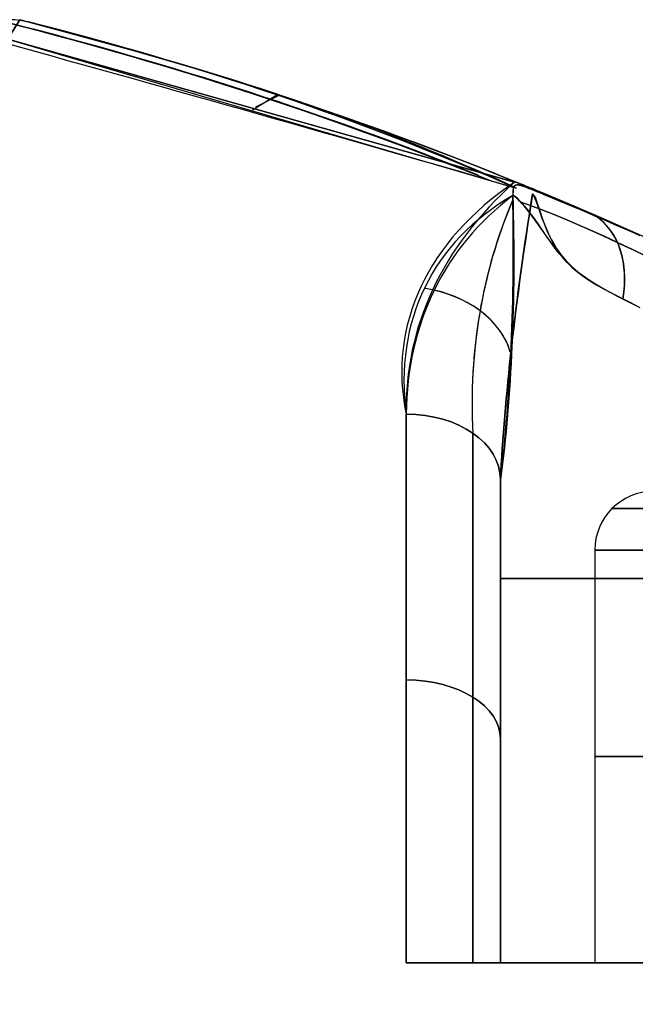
# Model space of a CAD drawing. Extents: x -32 to 144, y -30 to 75.
# Tile 30 of 47: x 71.8 to 75.07, y 37.78 to 43. Entities that reach past the tile are written whole.
import ezdxf

# ---------------------------------------------------------------- set-up
doc = ezdxf.new("R2010")
doc.units = 0
doc.layers.add('DEFAULT', color=7, linetype='CONTINUOUS')

msp = doc.modelspace()

# ---------------------------------------------------------------- linework, layer by layer
at = {"layer": 'DEFAULT'}
for p, q in [((71.7229, 42.8748, -10.1621), (71.8005, 42.9997, -9.8315)), ((71.8005, 42.9997, 9.8315), (71.7232, 42.8747, 10.1622)), ((72.4963, 42.8097, 10.008), (71.8005, 42.9997, 9.8315)), ((71.8005, 42.9997, -9.8315), (71.8005, 42.9997, 9.8315)), ((71.7376, 42.8966, 10.1359), (74.4331, 42.1073, 11.0224)), ((74.4251, 42.1378, 11.0655), (71.7376, 42.8966, 10.1359)), ((71.7376, 42.8966, -10.1359), (74.4251, 42.1378, -11.0655)), ((73.0351, 42.5217, -10.6086), (73.1649, 42.6014, -10.3521)), ((73.1776, 42.5995, 10.3268), (73.0513, 42.536, 10.5878)), ((74.4225, 42.1162, -10.7819), (74.4247, 42.1194, -10.7521)), ((74.4227, 42.143, 10.8112), (74.4226, 42.143, 10.7941)), ((74.4226, 42.143, 10.7941), (74.4228, 42.1429, 10.7769)), ((74.4231, 42.1428, 10.8282), (74.4227, 42.143, 10.8112)), ((74.4228, 42.1429, 10.7769), (74.4233, 42.1427, 10.7597)), ((74.4238, 42.1425, 10.8452), (74.4231, 42.1428, 10.8282)), ((74.4233, 42.1427, 10.7597), (74.4241, 42.1424, 10.7425)), ((74.4248, 42.1421, 10.8621), (74.4238, 42.1425, 10.8452)), ((74.4241, 42.1424, 10.7425), (74.4253, 42.1419, 10.7254)), ((74.4247, 42.1194, -10.7521), (74.4274, 42.1219, -10.7221)), ((74.4261, 42.1197, 10.7427), (74.4247, 42.1184, 10.7579)), ((74.4261, 42.1416, 10.8789), (74.4248, 42.1421, 10.8621)), ((74.4253, 42.1419, 10.7254), (74.4269, 42.1413, 10.7082)), ((74.4277, 42.1409, 10.8956), (74.4261, 42.1416, 10.8789)), ((74.4278, 42.1208, 10.7273), (74.4261, 42.1197, 10.7427)), ((74.4269, 42.1413, 10.7082), (74.4288, 42.1405, 10.6911)), ((74.4274, 42.1219, -10.7221), (74.4307, 42.1238, -10.6918)), ((74.4296, 42.1402, 10.9123), (74.4277, 42.1409, 10.8956)), ((74.4296, 42.1217, 10.7119), (74.4278, 42.1208, 10.7273)), ((74.4288, 42.1405, 10.6911), (74.4311, 42.1396, 10.6741)), ((74.4319, 42.1393, 10.9289), (74.4296, 42.1402, 10.9123)), ((74.4318, 42.1224, 10.6964), (74.4296, 42.1217, 10.7119)), ((74.4307, 42.1238, -10.6918), (74.4346, 42.125, -10.6613)), ((74.4311, 42.1396, 10.6741), (74.4338, 42.1385, 10.6571)), ((74.4341, 42.1228, 10.6808), (74.4318, 42.1224, 10.6964)), ((74.4345, 42.1382, 10.9456), (74.4319, 42.1393, 10.9289)), ((74.4326, 42.139, -10.7713), (74.4324, 42.139, -10.8057)), ((74.4324, 42.139, -10.8057), (74.4331, 42.1388, -10.8402)), ((74.4337, 42.1385, -10.7368), (74.4326, 42.139, -10.7713)), ((74.4331, 42.1388, -10.8402), (74.4346, 42.1382, -10.8746)), ((74.4358, 42.1377, -10.7022), (74.4337, 42.1385, -10.7368)), ((74.4338, 42.1385, 10.6571), (74.4369, 42.1372, 10.6402)), ((74.4368, 42.1231, 10.6652), (74.4341, 42.1228, 10.6808)), ((74.4374, 42.137, 10.9622), (74.4345, 42.1382, 10.9456)), ((74.4346, 42.1382, -10.8746), (74.4369, 42.1372, -10.909)), ((74.4346, 42.125, -10.6613), (74.4394, 42.1255, -10.6305)), ((74.4389, 42.1364, -10.6677), (74.4358, 42.1377, -10.7022)), ((74.4398, 42.123, 10.6495), (74.4368, 42.1231, 10.6652)), ((74.4369, 42.1372, 10.6402), (74.4405, 42.1358, 10.6234)), ((74.4369, 42.1372, -10.909), (74.44, 42.136, -10.9434)), ((74.4406, 42.1357, 10.9788), (74.4374, 42.137, 10.9622)), ((74.4431, 42.1347, -10.6332), (74.4389, 42.1364, -10.6677)), ((74.4394, 42.1255, -10.6305), (74.4449, 42.1253, -10.5997)), ((74.4431, 42.1227, 10.634), (74.4398, 42.123, 10.6495)), ((74.44, 42.136, -10.9434), (74.4437, 42.1344, -10.9777)), ((74.4405, 42.1358, 10.6234), (74.4445, 42.1341, 10.6068)), ((74.4442, 42.1342, 10.9953), (74.4406, 42.1357, 10.9788)), ((74.4483, 42.1326, -10.599), (74.4431, 42.1347, -10.6332)), ((74.4468, 42.1222, 10.6184), (74.4431, 42.1227, 10.634)), ((74.4437, 42.1344, -10.9777), (74.4482, 42.1326, -11.0119)), ((74.4482, 42.1326, 11.0119), (74.4442, 42.1342, 10.9953)), ((74.4445, 42.1341, 10.6068), (74.4489, 42.1324, 10.5904)), ((74.4449, 42.1253, -10.5997), (74.4511, 42.1246, -10.569)), ((74.4507, 42.1214, 10.6029), (74.4468, 42.1222, 10.6184)), ((74.4546, 42.13, -10.5653), (74.4483, 42.1326, -10.599)), ((74.4489, 42.1324, 10.5904), (74.4537, 42.1304, 10.5742)), ((74.4551, 42.1204, 10.5875), (74.4507, 42.1214, 10.6029)), ((74.4511, 42.1246, -10.569), (74.4581, 42.1231, -10.5386)), ((74.4537, 42.1304, 10.5742), (74.4589, 42.1283, 10.5581)), ((74.4619, 42.1271, -10.532), (74.4546, 42.13, -10.5653)), ((74.4598, 42.1191, 10.5721), (74.4551, 42.1204, 10.5875)), ((74.4581, 42.1231, -10.5386), (74.466, 42.1211, -10.5082)), ((74.4589, 42.1283, 10.5581), (74.4645, 42.126, 10.5422)), ((74.4701, 42.1237, -10.4992), (74.4619, 42.1271, -10.532)), ((74.4645, 42.126, 10.5422), (74.4704, 42.1236, 10.5265)), ((74.466, 42.1211, -10.5082), (74.4748, 42.1185, -10.4778)), ((74.4794, 42.1199, -10.4669), (74.4701, 42.1237, -10.4992)), ((74.4704, 42.1236, 10.5265), (74.4768, 42.121, 10.5109)), ((74.4768, 42.121, 10.5109), (74.4835, 42.1182, 10.4955)), ((74.4897, 42.1157, -10.4349), (74.4794, 42.1199, -10.4669)), ((74.4166, 42.0843, 10.9562), (74.4165, 42.077, 10.9831)), ((74.4165, 42.077, 10.9831), (74.4167, 42.0692, 11.0099)), ((74.4167, 42.0909, 10.9291), (74.4166, 42.0843, 10.9562)), ((74.4172, 42.097, 10.9017), (74.4167, 42.0909, 10.9291)), ((74.4167, 42.0692, -11.0099), (74.4168, 42.0769, -10.9823)), ((74.4208, 42.0658, -11.0042), (74.4167, 42.0692, -11.0099)), ((74.4167, 42.0692, 11.0099), (74.4263, 42.064, 10.9878)), ((74.4168, 42.0769, -10.9823), (74.417, 42.0842, -10.9545)), ((74.417, 42.0842, -10.9545), (74.4173, 42.0909, -10.9265)), ((74.4179, 42.1024, 10.874), (74.4172, 42.097, 10.9017)), ((74.4173, 42.0909, -10.9265), (74.4178, 42.0971, -10.8981)), ((74.4178, 42.0971, -10.8981), (74.4185, 42.1028, -10.8695)), ((74.4189, 42.1073, 10.8458), (74.4179, 42.1024, 10.874)), ((74.4185, 42.1028, -10.8695), (74.4195, 42.1079, -10.8406)), ((74.4204, 42.1116, 10.8171), (74.4189, 42.1073, 10.8458)), ((74.4195, 42.1079, -10.8406), (74.4208, 42.1123, -10.8114)), ((74.4223, 42.1153, 10.7878), (74.4204, 42.1116, 10.8171)), ((74.4208, 42.1123, -10.8114), (74.4225, 42.1162, -10.7819)), ((74.4247, 42.1184, 10.7579), (74.4223, 42.1153, 10.7878)), ((74.4648, 42.1176, 10.5568), (74.4598, 42.1191, 10.5721)), ((74.4703, 42.1159, 10.5416), (74.4648, 42.1176, 10.5568)), ((74.476, 42.1139, 10.5265), (74.4703, 42.1159, 10.5416)), ((74.4748, 42.1185, -10.4778), (74.4845, 42.1153, -10.4475)), ((74.4822, 42.1118, 10.5114), (74.476, 42.1139, 10.5265)), ((74.4887, 42.1094, 10.4964), (74.4822, 42.1118, 10.5114)), ((74.4835, 42.1182, 10.4955), (74.4906, 42.1153, 10.4801)), ((74.4845, 42.1153, -10.4475), (74.4951, 42.1116, -10.4171)), ((74.4957, 42.1068, 10.4814), (74.4887, 42.1094, 10.4964)), ((74.501, 42.1111, -10.4032), (74.4897, 42.1157, -10.4349)), ((74.4906, 42.1153, 10.4801), (74.498, 42.1123, 10.465)), ((74.4951, 42.1116, -10.4171), (74.5067, 42.1073, -10.3866)), ((74.5029, 42.104, 10.4666), (74.4957, 42.1068, 10.4814)), ((74.498, 42.1123, 10.465), (74.5056, 42.1092, 10.4501)), ((74.5132, 42.106, -10.3717), (74.501, 42.1111, -10.4032)), ((74.5105, 42.101, 10.4518), (74.5029, 42.104, 10.4666)), ((74.5056, 42.1092, 10.4501), (74.5216, 42.1026, 10.4206)), ((74.5067, 42.1073, -10.3866), (74.5194, 42.1025, -10.3558)), ((74.5262, 42.0947, 10.4228), (74.5105, 42.101, 10.4518)), ((74.5264, 42.1006, -10.3404), (74.5132, 42.106, -10.3717)), ((74.5194, 42.1025, -10.3558), (74.533, 42.0972, -10.3249)), ((74.5244, 42.0684, -11.0364), (74.5204, 42.0761, -11.0471)), ((74.5204, 42.0761, 11.0471), (74.531, 42.0633, 11.0188)), ((74.5216, 42.1026, 10.4206), (74.5383, 42.0958, 10.3916)), ((74.5282, 42.0607, -11.0261), (74.5244, 42.0684, -11.0364)), ((74.5426, 42.0881, 10.3941), (74.5262, 42.0947, 10.4228)), ((74.5405, 42.0948, -10.3095), (74.5264, 42.1006, -10.3404)), ((74.533, 42.0972, -10.3249), (74.5476, 42.0914, -10.2942)), ((74.5383, 42.0958, 10.3916), (74.5554, 42.0887, 10.363)), ((74.5553, 42.0887, -10.2789), (74.5405, 42.0948, -10.3095)), ((74.5595, 42.0812, 10.3657), (74.5426, 42.0881, 10.3941)), ((74.5476, 42.0914, -10.2942), (74.5629, 42.0853, -10.2637)), ((74.571, 42.0822, -10.2487), (74.5553, 42.0887, -10.2789)), ((74.5554, 42.0887, 10.363), (74.5906, 42.0741, 10.3063)), ((74.5942, 42.0669, 10.3096), (74.5595, 42.0812, 10.3657)), ((74.5629, 42.0853, -10.2637), (74.579, 42.0787, -10.2337)), ((74.5874, 42.0754, -10.2189), (74.571, 42.0822, -10.2487)), ((74.579, 42.0787, -10.2337), (74.5959, 42.0718, -10.204)), ((74.6044, 42.0683, -10.1896), (74.5874, 42.0754, -10.2189)), ((74.5906, 42.0741, 10.3063), (74.6268, 42.059, 10.2505)), ((74.5959, 42.0718, -10.204), (74.6134, 42.0646, -10.1746)), ((74.6221, 42.061, -10.1606), (74.6044, 42.0683, -10.1896)), ((74.4249, 42.0624, -10.9987), (74.4208, 42.0658, -11.0042)), ((74.429, 42.0589, -10.9934), (74.4249, 42.0624, -10.9987)), ((74.4263, 42.064, 10.9878), (74.4296, 42.0621, 10.9806)), ((74.4331, 42.0553, -10.9882), (74.429, 42.0589, -10.9934)), ((74.4296, 42.0621, 10.9806), (74.4313, 42.0611, 10.977)), ((74.4313, 42.0611, 10.977), (74.4322, 42.0606, 10.9753)), ((74.4322, 42.0606, 10.9753), (74.4331, 42.06, 10.9735)), ((74.4331, 42.06, 10.9735), (74.4335, 42.0597, 10.9727)), ((74.4371, 42.0517, -10.9832), (74.4331, 42.0553, -10.9882)), ((74.4335, 42.0597, 10.9727), (74.4337, 42.0596, 10.9723)), ((74.4337, 42.0596, 10.9723), (74.434, 42.0594, 10.9719)), ((74.434, 42.0594, 10.9719), (74.4342, 42.0592, 10.9715)), ((74.4342, 42.0592, 10.9715), (74.4345, 42.059, 10.9711)), ((74.4345, 42.059, 10.9711), (74.4347, 42.0589, 10.9707)), ((74.4347, 42.0589, 10.9707), (74.4348, 42.0588, 10.9705)), ((74.4348, 42.0588, 10.9705), (74.435, 42.0587, 10.9703)), ((74.435, 42.0587, 10.9703), (74.435, 42.0586, 10.9703)), ((74.435, 42.0586, 10.9703), (74.4351, 42.0585, 10.9702)), ((74.4351, 42.0585, 10.9702), (74.4352, 42.0585, 10.9701)), ((74.4352, 42.0585, 10.9701), (74.4352, 42.0584, 10.97)), ((74.4352, 42.0584, 10.97), (74.4353, 42.0584, 10.9699)), ((74.4353, 42.0584, 10.9699), (74.4353, 42.0583, 10.9698)), ((74.4353, 42.0583, 10.9698), (74.4354, 42.0583, 10.9698)), ((74.4354, 42.0583, 10.9698), (74.4355, 42.0582, 10.9697)), ((74.4355, 42.0582, 10.9697), (74.4355, 42.0582, 10.9696)), ((74.4355, 42.0582, 10.9696), (74.4356, 42.0581, 10.9696)), ((74.4356, 42.0581, 10.9696), (74.4357, 42.058, 10.9695)), ((74.4357, 42.058, 10.9695), (74.4357, 42.058, 10.9694)), ((74.4357, 42.058, 10.9694), (74.4358, 42.0579, 10.9694)), ((74.4358, 42.0579, 10.9694), (74.4359, 42.0578, 10.9693)), ((74.4359, 42.0578, 10.9693), (74.436, 42.0577, 10.9692)), ((74.436, 42.0577, 10.9692), (74.4361, 42.0576, 10.9691)), ((74.4361, 42.0576, 10.9691), (74.4362, 42.0575, 10.969)), ((74.4362, 42.0575, 10.969), (74.4364, 42.0573, 10.9689)), ((74.4364, 42.0573, 10.9689), (74.4365, 42.0572, 10.9688)), ((74.4365, 42.0572, 10.9688), (74.4366, 42.0571, 10.9687)), ((74.4366, 42.0571, 10.9687), (74.4368, 42.0569, 10.9687)), ((74.4368, 42.0569, 10.9687), (74.4369, 42.0568, 10.9686)), ((74.4369, 42.0568, 10.9686), (74.437, 42.0566, 10.9685)), ((74.437, 42.0566, 10.9685), (74.4375, 42.0561, 10.9682)), ((74.4412, 42.048, -10.9783), (74.4371, 42.0517, -10.9832)), ((74.4375, 42.0561, 10.9682), (74.4381, 42.0555, 10.968)), ((74.4381, 42.0555, 10.968), (74.4401, 42.0532, 10.9671)), ((74.4401, 42.0532, 10.9671), (74.4411, 42.052, 10.9666)), ((74.4411, 42.052, 10.9666), (74.4422, 42.0509, 10.966)), ((74.4453, 42.0442, -10.9736), (74.4412, 42.048, -10.9783)), ((74.4422, 42.0509, 10.966), (74.4432, 42.0498, 10.9654)), ((74.4432, 42.0498, 10.9654), (74.4442, 42.0486, 10.9647)), ((74.4442, 42.0486, 10.9647), (74.4616, 42.0293, 10.953)), ((74.4494, 42.0402, -10.969), (74.4453, 42.0442, -10.9736)), ((74.4535, 42.0362, -10.9646), (74.4494, 42.0402, -10.969)), ((74.4576, 42.0321, -10.9604), (74.4535, 42.0362, -10.9646)), ((74.4617, 42.0279, -10.9563), (74.4576, 42.0321, -10.9604)), ((74.4616, 42.0293, 10.953), (74.4695, 42.0201, 10.9475)), ((74.4657, 42.0236, -10.9525), (74.4617, 42.0279, -10.9563)), ((74.4696, 42.0194, -10.9489), (74.4657, 42.0236, -10.9525)), ((74.4695, 42.0201, 10.9475), (74.4773, 42.0108, 10.9418)), ((74.4733, 42.0152, -10.9455), (74.4696, 42.0194, -10.9489)), ((74.477, 42.011, -10.9424), (74.4733, 42.0152, -10.9455)), ((74.532, 42.053, -11.0161), (74.5282, 42.0607, -11.0261)), ((74.531, 42.0633, 11.0188), (74.5336, 42.06, 11.0121)), ((74.5357, 42.0451, -11.0067), (74.532, 42.053, -11.0161)), ((74.5336, 42.06, 11.0121), (74.5339, 42.0596, 11.0113)), ((74.5339, 42.0596, 11.0113), (74.5342, 42.0592, 11.0106)), ((74.5342, 42.0592, 11.0106), (74.5344, 42.0588, 11.0099)), ((74.5344, 42.0588, 11.0099), (74.5346, 42.0586, 11.0095)), ((74.5346, 42.0586, 11.0095), (74.5347, 42.0583, 11.0092)), ((74.5347, 42.0583, 11.0092), (74.5348, 42.0581, 11.0089)), ((74.5348, 42.0581, 11.0089), (74.5349, 42.0579, 11.0085)), ((74.5349, 42.0579, 11.0085), (74.5351, 42.0576, 11.0082)), ((74.5351, 42.0576, 11.0082), (74.5351, 42.0575, 11.0081)), ((74.5351, 42.0575, 11.0081), (74.5352, 42.0574, 11.008)), ((74.5352, 42.0574, 11.008), (74.5352, 42.0573, 11.0078)), ((74.5352, 42.0573, 11.0078), (74.5353, 42.0572, 11.0077)), ((74.5353, 42.0572, 11.0077), (74.5353, 42.057, 11.0076)), ((74.5353, 42.057, 11.0076), (74.5354, 42.0569, 11.0075)), ((74.5354, 42.0569, 11.0075), (74.5354, 42.0568, 11.0074)), ((74.5354, 42.0568, 11.0074), (74.5354, 42.0567, 11.0072)), ((74.5354, 42.0567, 11.0072), (74.5355, 42.0565, 11.0071)), ((74.5355, 42.0565, 11.0071), (74.5355, 42.0564, 11.007)), ((74.5355, 42.0564, 11.007), (74.5357, 42.0559, 11.0067)), ((74.5357, 42.0559, 11.0067), (74.5358, 42.0553, 11.0063)), ((74.5392, 42.0372, -10.9976), (74.5357, 42.0451, -11.0067)), ((74.5358, 42.0553, 11.0063), (74.5367, 42.0516, 11.0039)), ((74.5367, 42.0516, 11.0039), (74.5369, 42.0511, 11.0035)), ((74.5369, 42.0511, 11.0035), (74.5372, 42.05, 11.0028)), ((74.5372, 42.05, 11.0028), (74.5375, 42.049, 11.0019)), ((74.5375, 42.049, 11.0019), (74.5597, 41.9809, 10.9468)), ((74.5426, 42.0292, -10.9891), (74.5392, 42.0372, -10.9976)), ((74.5458, 42.021, -10.981), (74.5426, 42.0292, -10.9891)), ((74.5488, 42.0129, -10.9733), (74.5458, 42.021, -10.981)), ((74.6299, 42.0521, 10.2542), (74.5942, 42.0669, 10.3096)), ((74.6134, 42.0646, -10.1746), (74.6315, 42.057, -10.1457)), ((74.6402, 42.0534, -10.1322), (74.6221, 42.061, -10.1606)), ((74.6268, 42.059, 10.2505), (74.664, 42.0434, 10.1956)), ((74.6668, 42.0367, 10.1996), (74.6299, 42.0521, 10.2542)), ((74.6315, 42.057, -10.1457), (74.6502, 42.0492, -10.117)), ((74.6589, 42.0455, -10.1042), (74.6402, 42.0534, -10.1322)), ((74.6502, 42.0492, -10.117), (74.6695, 42.0411, -10.0888)), ((74.678, 42.0375, -10.0766), (74.6589, 42.0455, -10.1042)), ((74.664, 42.0434, 10.1956), (74.7023, 42.0272, 10.1415)), ((74.7047, 42.0209, 10.1457), (74.6668, 42.0367, 10.1996)), ((74.6695, 42.0411, -10.0888), (74.6892, 42.0328, -10.0608)), ((74.6975, 42.0293, -10.0495), (74.678, 42.0375, -10.0766)), ((74.6892, 42.0328, -10.0608), (74.7295, 42.0157, -10.0069)), ((74.7376, 42.0123, -9.9964), (74.6975, 42.0293, -10.0495)), ((74.7023, 42.0272, 10.1415), (74.7416, 42.0106, 10.0882)), ((74.7437, 42.0045, 10.0925), (74.7047, 42.0209, 10.1457)), ((74.7295, 42.0157, -10.0069), (74.7714, 41.9979, -9.9542)), ((74.4806, 42.0067, -10.9393), (74.477, 42.011, -10.9424)), ((74.4773, 42.0108, 10.9418), (74.4926, 41.992, 10.9299)), ((74.4952, 41.9889, -10.9274), (74.4806, 42.0067, -10.9393)), ((74.4926, 41.992, 10.9299), (74.5074, 41.9731, 10.9173)), ((74.5099, 41.97, -10.9147), (74.4952, 41.9889, -10.9274)), ((74.5074, 41.9731, 10.9173), (74.5217, 41.9541, 10.9043)), ((74.5242, 41.951, -10.9015), (74.5099, 41.97, -10.9147)), ((74.5518, 42.0046, -10.9661), (74.5488, 42.0129, -10.9733)), ((74.572, 41.9467, -10.9176), (74.5518, 42.0046, -10.9661)), ((74.5597, 41.9809, 10.9468), (74.5714, 41.9476, 10.9189)), ((74.7792, 41.9945, -9.9447), (74.7376, 42.0123, -9.9964)), ((74.7416, 42.0106, 10.0882), (74.7818, 41.9934, 10.0359)), ((74.7837, 41.9875, 10.0401), (74.7437, 42.0045, 10.0925)), ((74.7714, 41.9979, -9.9542), (74.8147, 41.9793, -9.9028)), ((74.8222, 41.9761, -9.8942), (74.7792, 41.9945, -9.9447)), ((74.7818, 41.9934, 10.0359), (74.8231, 41.9757, 9.9843)), ((74.8248, 41.97, 9.9885), (74.7837, 41.9875, 10.0401)), ((74.8147, 41.9793, -9.9028), (74.8593, 41.9601, -9.8524)), ((74.8663, 41.9571, -9.8447), (74.8222, 41.9761, -9.8942)), ((74.8231, 41.9757, 9.9843), (74.8652, 41.9575, 9.9338)), ((74.8669, 41.952, 9.9377), (74.8248, 41.97, 9.9885)), ((74.5217, 41.9541, 10.9043), (74.5356, 41.935, 10.8907)), ((74.538, 41.9319, -10.8877), (74.5242, 41.951, -10.9015)), ((74.5356, 41.935, 10.8907), (74.5491, 41.9159, 10.8763)), ((74.5515, 41.9129, -10.8732), (74.538, 41.9319, -10.8877)), ((74.5491, 41.9159, 10.8763), (74.5623, 41.897, 10.8612)), ((74.5646, 41.8941, -10.858), (74.5515, 41.9129, -10.8732)), ((74.5714, 41.9476, 10.9189), (74.5839, 41.9144, 10.8901)), ((74.5845, 41.9138, -10.8887), (74.572, 41.9467, -10.9176)), ((74.5839, 41.9144, 10.8901), (74.5906, 41.898, 10.8751)), ((74.5912, 41.8974, -10.8737), (74.5845, 41.9138, -10.8887)), ((74.8593, 41.9601, -9.8524), (74.9049, 41.9403, -9.8029)), ((74.8652, 41.9575, 9.9338), (74.9081, 41.9389, 9.8842)), ((74.9111, 41.9376, -9.7963), (74.8663, 41.9571, -9.8447)), ((74.9099, 41.9335, 9.8877), (74.8669, 41.952, 9.9377)), ((74.9049, 41.9403, -9.8029), (74.9516, 41.9199, -9.7543)), ((74.9081, 41.9389, 9.8842), (74.9519, 41.9197, 9.8355)), ((74.9539, 41.9144, 9.8387), (74.9099, 41.9335, 9.8877)), ((74.9569, 41.9175, -9.7488), (74.9111, 41.9376, -9.7963)), ((74.9516, 41.9199, -9.7543), (74.9992, 41.8989, -9.7066)), ((74.9519, 41.9197, 9.8355), (74.9965, 41.9001, 9.7879)), ((74.9987, 41.8948, 9.7906), (74.9539, 41.9144, 9.8387)), ((75.0035, 41.897, -9.7024), (74.9569, 41.9175, -9.7488)), ((74.5623, 41.897, 10.8612), (74.5752, 41.8783, 10.8455)), ((74.5775, 41.8755, -10.8421), (74.5646, 41.8941, -10.858)), ((74.5752, 41.8783, 10.8455), (74.5877, 41.8601, 10.8291)), ((74.5901, 41.8573, -10.8255), (74.5775, 41.8755, -10.8421)), ((74.5877, 41.8601, 10.8291), (74.6, 41.8424, 10.8122)), ((74.5906, 41.898, 10.8751), (74.5976, 41.8817, 10.8597)), ((74.5982, 41.8811, -10.8583), (74.5912, 41.8974, -10.8737)), ((74.5976, 41.8817, 10.8597), (74.6049, 41.8655, 10.8438)), ((74.6056, 41.865, -10.8423), (74.5982, 41.8811, -10.8583)), ((74.6049, 41.8655, 10.8438), (74.6125, 41.8495, 10.8274)), ((74.6133, 41.8489, -10.8257), (74.6056, 41.865, -10.8423)), ((74.9965, 41.9001, 9.7879), (75.0419, 41.88, 9.7412)), ((75.0443, 41.8748, 9.7435), (74.9987, 41.8948, 9.7906)), ((74.9992, 41.8989, -9.7066), (75.0478, 41.8773, -9.66)), ((75.0509, 41.8759, -9.657), (75.0035, 41.897, -9.7024)), ((75.0419, 41.88, 9.7412), (75.0881, 41.8593, 9.6955)), ((75.0906, 41.8543, 9.6974), (75.0443, 41.8748, 9.7435)), ((75.0478, 41.8773, -9.66), (75.0971, 41.8553, -9.6145)), ((75.0991, 41.8544, -9.6127), (75.0509, 41.8759, -9.657)), ((74.6027, 41.8393, -10.8079), (74.5901, 41.8573, -10.8255)), ((74.6, 41.8424, 10.8122), (74.6121, 41.8252, 10.7947)), ((74.6152, 41.8216, -10.7896), (74.6027, 41.8393, -10.8079)), ((74.6121, 41.8252, 10.7947), (74.6241, 41.8085, 10.7765)), ((74.6125, 41.8495, 10.8274), (74.6206, 41.8337, 10.8104)), ((74.6215, 41.8329, -10.8085), (74.6133, 41.8489, -10.8257)), ((74.6278, 41.8043, -10.7704), (74.6152, 41.8216, -10.7896)), ((74.6206, 41.8337, 10.8104), (74.6291, 41.818, 10.7928)), ((74.6302, 41.8171, -10.7905), (74.6215, 41.8329, -10.8085)), ((74.6241, 41.8085, 10.7765), (74.6362, 41.7921, 10.7575)), ((74.6291, 41.818, 10.7928), (74.6381, 41.8026, 10.7746)), ((74.6395, 41.8014, -10.7718), (74.6302, 41.8171, -10.7905)), ((74.6404, 41.7875, -10.7506), (74.6278, 41.8043, -10.7704)), ((74.6362, 41.7921, 10.7575), (74.6484, 41.7763, 10.7378)), ((74.6381, 41.8026, 10.7746), (74.6477, 41.7873, 10.7556)), ((74.6493, 41.7859, -10.7524), (74.6395, 41.8014, -10.7718)), ((74.6529, 41.7715, -10.7303), (74.6404, 41.7875, -10.7506)), ((74.6477, 41.7873, 10.7556), (74.6579, 41.7721, 10.7356)), ((74.6484, 41.7763, 10.7378), (74.6609, 41.7607, 10.7173)), ((74.6596, 41.7706, -10.7323), (74.6493, 41.7859, -10.7524)), ((74.6655, 41.756, -10.7096), (74.6529, 41.7715, -10.7303)), ((74.6579, 41.7721, 10.7356), (74.6688, 41.757, 10.7147)), ((74.6705, 41.7556, -10.7115), (74.6596, 41.7706, -10.7323)), ((74.6609, 41.7607, 10.7173), (74.6737, 41.7455, 10.6962)), ((74.6783, 41.7411, -10.6884), (74.6655, 41.756, -10.7096)), ((74.6688, 41.757, 10.7147), (74.6805, 41.742, 10.6929)), ((74.6821, 41.7408, -10.6899), (74.6705, 41.7556, -10.7115)), ((74.6737, 41.7455, 10.6962), (74.6867, 41.7309, 10.6745)), ((74.6913, 41.7267, -10.6668), (74.6783, 41.7411, -10.6884)), ((74.6805, 41.742, 10.6929), (74.6929, 41.7272, 10.6703)), ((74.6944, 41.7262, -10.6675), (74.6821, 41.7408, -10.6899)), ((74.6867, 41.7309, 10.6745), (74.6999, 41.7167, 10.6524)), ((74.7045, 41.7128, -10.6448), (74.6913, 41.7267, -10.6668)), ((74.6929, 41.7272, 10.6703), (74.7059, 41.7127, 10.6469)), ((74.7074, 41.7118, -10.6443), (74.6944, 41.7262, -10.6675)), ((74.6999, 41.7167, 10.6524), (74.7134, 41.7031, 10.6299)), ((74.718, 41.6994, -10.6224), (74.7045, 41.7128, -10.6448)), ((74.7059, 41.7127, 10.6469), (74.7197, 41.6985, 10.6228)), ((74.7211, 41.6977, -10.6203), (74.7074, 41.7118, -10.6443)), ((74.7134, 41.7031, 10.6299), (74.7272, 41.69, 10.6071)), ((74.7318, 41.6865, -10.5997), (74.718, 41.6994, -10.6224)), ((74.7197, 41.6985, 10.6228), (74.7342, 41.6846, 10.5981)), ((74.7358, 41.6838, -10.5954), (74.7211, 41.6977, -10.6203)), ((74.7272, 41.69, 10.6071), (74.7413, 41.6773, 10.5842)), ((74.7459, 41.674, -10.5768), (74.7318, 41.6865, -10.5997)), ((74.7342, 41.6846, 10.5981), (74.7495, 41.6709, 10.5725)), ((74.7513, 41.6701, -10.5697), (74.7358, 41.6838, -10.5954)), ((74.7413, 41.6773, 10.5842), (74.7557, 41.6652, 10.561)), ((74.7604, 41.662, -10.5536), (74.7459, 41.674, -10.5768)), ((74.7495, 41.6709, 10.5725), (74.7656, 41.6576, 10.5463)), ((74.7675, 41.6567, -10.5432), (74.7513, 41.6701, -10.5697)), ((74.7557, 41.6652, 10.561), (74.7703, 41.6535, 10.5378)), ((74.7752, 41.6504, -10.5302), (74.7604, 41.662, -10.5536)), ((74.7656, 41.6576, 10.5463), (74.7827, 41.6444, 10.5193)), ((74.7846, 41.6436, -10.5163), (74.7675, 41.6567, -10.5432)), ((74.7703, 41.6535, 10.5378), (74.8006, 41.6314, 10.4911)), ((74.8059, 41.6282, -10.4832), (74.7752, 41.6504, -10.5302)), ((74.7827, 41.6444, 10.5193), (74.8006, 41.6315, 10.4916)), ((74.8024, 41.6308, -10.4889), (74.7846, 41.6436, -10.5163)), ((74.8006, 41.6315, 10.4916), (74.8193, 41.6189, 10.4635)), ((74.8006, 41.6314, 10.4911), (74.8321, 41.6106, 10.4444)), ((74.8209, 41.6183, -10.4611), (74.8024, 41.6308, -10.4889)), ((74.8377, 41.6074, -10.4363), (74.8059, 41.6282, -10.4832)), ((74.8193, 41.6189, 10.4635), (74.8588, 41.5945, 10.4064)), ((74.8602, 41.5939, -10.4045), (74.8209, 41.6183, -10.4611)), ((74.8321, 41.6106, 10.4444), (74.8647, 41.591, 10.3979)), ((74.8705, 41.5878, -10.3899), (74.8377, 41.6074, -10.4363)), ((74.8588, 41.5945, 10.4064), (74.9006, 41.571, 10.3492)), ((74.902, 41.5704, -10.3473), (74.8602, 41.5939, -10.4045)), ((74.8647, 41.591, 10.3979), (74.8946, 41.5742, 10.3571)), ((74.9044, 41.5691, -10.3441), (74.8705, 41.5878, -10.3899)), ((74.8946, 41.5742, 10.3571), (74.9282, 41.5564, 10.313)), ((74.9006, 41.571, 10.3492), (74.9444, 41.5479, 10.2924)), ((74.9459, 41.5473, -10.2905), (74.902, 41.5704, -10.3473)), ((74.9392, 41.5508, -10.299), (74.9044, 41.5691, -10.3441)), ((74.9282, 41.5564, 10.313), (74.9697, 41.535, 10.261)), ((74.975, 41.5323, -10.2545), (74.9392, 41.5508, -10.299)), ((74.9444, 41.5479, 10.2924), (74.9896, 41.5248, 10.2368)), ((74.9911, 41.5241, -10.235), (74.9459, 41.5473, -10.2905)), ((74.9697, 41.535, 10.261), (75.0145, 41.5121, 10.2074)), ((75.0117, 41.5136, -10.2107), (74.975, 41.5323, -10.2545)), ((74.9896, 41.5248, 10.2368), (75.0357, 41.5013, 10.1831)), ((75.0372, 41.5006, -10.1814), (74.9911, 41.5241, -10.235)), ((75.0493, 41.4944, -10.1677), (75.0117, 41.5136, -10.2107)), ((75.0145, 41.5121, 10.2074), (75.0544, 41.4917, 10.162)), ((75.0357, 41.5013, 10.1831), (75.0823, 41.4774, 10.1315)), ((75.0838, 41.4767, -10.1298), (75.0372, 41.5006, -10.1814)), ((75.0879, 41.4746, -10.1255), (75.0493, 41.4944, -10.1677)), ((75.0544, 41.4917, 10.162), (75.09, 41.4734, 10.1232)), ((74.35, 40.5623, -12), (74.35, 38, -12)), ((74.35, 38, 12), (74.35, 40.5623, 12)), ((74.85, 40.1875, -12), (74.85, 38, -12)), ((74.85, 40.1875, 12), (74.85, 38, 12)), ((74.35, 38, -13.0406), (74.35, 39.392, -13.0406)), ((74.35, 38, 13.0406), (74.35, 39.392, 13.0406)), ((74.35, 39.2811, -12), (74.35, 39.2811, -13.1308)), ((74.35, 39.2811, 12), (74.35, 39.2811, 13.1308)), ((73.85, 38, -14.6825), (80.3632, 38, -14.6825)), ((80.3632, 38, 14.6825), (73.85, 38, 14.6825)), ((74.35, 38, -12), (74.35, 38, -14.0812)), ((74.35, 38, 14.0812), (74.35, 38, 12)), ((74.3648, 38, -11.7163), (75.6779, 38, -11.7163)), ((74.3648, 38, 11.7163), (75.6777, 38, 11.7163))]:
    msp.add_line(p, q, dxfattribs=at)
at = {"layer": 'DEFAULT', "extrusion": (0.087313, -0.65275, 0.752525)}
msp.add_arc((68.2132, 2.2212, -29.3038), 18.2548, 52.86405, 61.89778, dxfattribs=at)
at = {"layer": 'DEFAULT', "extrusion": (-0.085653, 0.65518, 0.750601)}
msp.add_arc((-68.2361, -2.415, 29.5045), 18.1083, 233.24496, 242.08169, dxfattribs=at)
at = {"layer": 'DEFAULT'}
for centre, radius, start, end in [((71.7376, 42.5), 0.5, 77.4826, 88.2071), ((66.914, 23.606), 20, 44.6254, 75.72363), ((75.1625, 40.1875, -12), 0.3125, 90, 180), ((75.1625, 40.1875, 12), 0.3125, 90, 180)]:
    msp.add_arc(centre, radius, start, end, dxfattribs=at)
at = {"layer": 'DEFAULT', "extrusion": (0.031611, 0.832127, -0.553683)}
msp.add_arc((-66.127, 6.483, 43.4945), 11.3541, 110.57052, 125.87662, dxfattribs=at)
at = {"layer": 'DEFAULT', "extrusion": (0.067761, 0.870529, -0.487429)}
msp.add_arc((-64.0451, 3.2278, 47.0899), 12.5255, 109.60092, 123.47577, dxfattribs=at)
at = {"layer": 'DEFAULT', "extrusion": (0.123746, 0.911596, 0.39202)}
msp.add_arc((-62.4994, -1.7603, 51.9375), 10.0996, 236.29294, 253.52342, dxfattribs=at)
at = {"layer": 'DEFAULT', "extrusion": (0.298524, 0.94986, 0.093)}
msp.add_arc((-63.8896, 6.1728, 61.191), 23.6096, 283.48496, 290.63719, dxfattribs=at)
at = {"layer": 'DEFAULT', "extrusion": (0.093075, 0.892902, 0.440526)}
msp.add_arc((-64.7816, -5.6449, 49.3812), 7.9789, 232.24997, 248.7974, dxfattribs=at)
at = {"layer": 'DEFAULT', "extrusion": (0.077365, 0.705792, 0.704182)}
msp.add_arc((-70.9941, -26.0006, 43.2905), 2.0957, 319.9206, 13.0714, dxfattribs=at)
at = {"layer": 'DEFAULT', "extrusion": (-0.116154, -0.694165, 0.710382)}
msp.add_arc((68.9726, 29.0052, -45.7561), 2.9121, 150.0097, 187.5716, dxfattribs=at)
at = {"layer": 'DEFAULT', "extrusion": (0.333812, 0.644485, 0.687901)}
msp.add_arc((-48.7757, -40.3521, 59.5199), 2.2361, 336.1682, 25.7044, dxfattribs=at)
at = {"layer": 'DEFAULT', "extrusion": (-0.393713, -0.612431, 0.685506)}
msp.add_arc((42.6737, 43.1223, -62.6027), 2.9143, 165.8637, 203.3647, dxfattribs=at)
at = {"layer": 'DEFAULT', "extrusion": (0.962838, -0.212937, 0.166136)}
msp.add_arc((58.4837, -25.1945, 60.9562), 3.9453, 109.3704, 135.6959, dxfattribs=at)
at = {"layer": 'DEFAULT', "extrusion": (0.962901, -0.212813, -0.165927)}
msp.add_arc((58.4738, 25.1812, 60.9684), 3.9433, 224.2987, 250.6376, dxfattribs=at)
at = {"layer": 'DEFAULT', "extrusion": (0.952175, 0.139198, 0.272004)}
msp.add_arc((33.0117, -6.46, 79.7045), 5.1125, 224.7492, 245.1211, dxfattribs=at)
at = {"layer": 'DEFAULT', "extrusion": (0.93911, 0.160796, -0.303673)}
msp.add_arc((31.013, 9.4324, 79.9892), 4.9841, 115.0164, 135.919, dxfattribs=at)
at = {"layer": 'DEFAULT', "extrusion": (0.277287, 0.655409, 0.702532)}
msp.add_arc((-57.5002, -39.7212, 55.9306), 5.348, 359.8805, 18.8433, dxfattribs=at)
at = {"layer": 'DEFAULT', "extrusion": (-0.278159, -0.655187, 0.702394)}
msp.add_arc((57.427, 39.7634, -55.9846), 5.3596, 180.2243, 198.8798, dxfattribs=at)
at = {"layer": 'DEFAULT', "extrusion": (0.51683, 0.850062, -0.101394)}
msp.add_arc((-44.7299, -4.7155, 75.324), 3.2514, 24.9856, 94.3858, dxfattribs=at)
at = {"layer": 'DEFAULT', "extrusion": (0.5169, 0.849989, 0.101649)}
msp.add_arc((-44.7227, 4.6966, 75.3285), 3.2519, 265.6179, 334.8566, dxfattribs=at)
at = {"layer": 'DEFAULT', "extrusion": (0.622399, -0.267716, 0.735492)}
msp.add_arc((67.625, -45.0575, 28.0457), 0.5, 287.5553, 359.9997, dxfattribs=at)
at = {"layer": 'DEFAULT', "extrusion": (-0.621701, 0.267325, 0.736224)}
msp.add_arc((-67.6186, 45.0938, -27.999), 0.5, 107.5632, 172.3155, dxfattribs=at)
at = {"layer": 'DEFAULT', "extrusion": (-0.149431, -0.678546, 0.719198)}
msp.add_arc((63.3233, 48.2605, -30.8573), 0.5001, 20.4872, 95.1356, dxfattribs=at)
at = {"layer": 'DEFAULT', "extrusion": (0.149431, 0.678546, 0.719198)}
msp.add_arc((-63.3233, -48.2606, 30.8573), 0.5001, 200.4901, 269.4673, dxfattribs=at)
at = {"layer": 'DEFAULT', "extrusion": (1, 3.76541e-13, 4.71665e-13)}
msp.add_arc((27.0309, -2.041, 73.85), 20, 46.05891, 56.7388, dxfattribs=at)
at = {"layer": 'DEFAULT', "extrusion": (1, 3.33109e-13, -4.05024e-13)}
msp.add_arc((27.0309, 2.041, 73.85), 20, 303.2612, 313.94109, dxfattribs=at)
at = {"layer": 'DEFAULT', "extrusion": (7.23685e-15, 0.720054, -0.693918)}
msp.add_arc((-73.85, 36.7876, 20.88), 0.5, 90, 180, dxfattribs=at)
at = {"layer": 'DEFAULT', "extrusion": (-2.17776e-15, 0.720054, 0.693918)}
msp.add_arc((-73.85, -36.7876, 20.88), 0.5, 180, 270, dxfattribs=at)
at = {"layer": 'DEFAULT', "extrusion": (1, -1.66263e-13, -2.00924e-13)}
msp.add_arc((27.0309, -2.041, 74.2036), 19.8536, 46.05891, 56.46109, dxfattribs=at)
at = {"layer": 'DEFAULT', "extrusion": (1, 1.14942e-13, -1.30648e-13)}
msp.add_arc((27.0309, 2.041, 74.2036), 19.8536, 303.53888, 313.94109, dxfattribs=at)
at = {"layer": 'DEFAULT', "extrusion": (1, 6.05622e-14, -8.13879e-14)}
msp.add_arc((27.053, 2.0138, 74.35), 19.4651, 304.22149, 313.94982, dxfattribs=at)
at = {"layer": 'DEFAULT', "extrusion": (1, -6.05622e-14, -8.13879e-14)}
msp.add_arc((27.053, -2.0138, 74.35), 19.4651, 46.05018, 55.77851, dxfattribs=at)
at = {"layer": 'DEFAULT', "extrusion": (-3.29188e-15, 1, 0)}
msp.add_arc((-77.1, -12, 40.4085), 2.1585, 270, 90, dxfattribs=at)
at = {"layer": 'DEFAULT', "extrusion": (-4.93782e-15, 1, -1.64594e-15)}
msp.add_arc((-77.1, 12, 40.4085), 2.1585, 270, 90, dxfattribs=at)
at = {"layer": 'DEFAULT', "extrusion": (0, 1, 3.15797e-15)}
msp.add_arc((-77.1, -12, 40.1875), 2.25, 360, 90, dxfattribs=at)
at = {"layer": 'DEFAULT', "extrusion": (-9.4739e-15, 1, -6.31594e-15)}
msp.add_arc((-77.1, -12, 40.1875), 2.25, 270, 0, dxfattribs=at)
at = {"layer": 'DEFAULT', "extrusion": (-3.15797e-15, 1, 3.15797e-15)}
msp.add_arc((-77.1, 12, 40.1875), 2.25, 360, 90, dxfattribs=at)
at = {"layer": 'DEFAULT', "extrusion": (-3.15797e-15, 1, -6.31594e-15)}
msp.add_arc((-77.1, 12, 40.1875), 2.25, 270, 0, dxfattribs=at)
at = {"layer": 'DEFAULT', "extrusion": (0, 1, 0)}
for centre, radius, start, end in [((-77.1, -12, 40.038), 2.75, 0, 90), ((-77.1, 12, 40.038), 2.75, 270, 0), ((-77.1, -12, 39.0938), 2.25, 0, 180), ((-77.1, -12, 39.0938), 2.25, 180, 0), ((-77.1, 12, 39.0938), 2.25, 0, 180), ((-77.1, 12, 39.0938), 2.25, 180, 0), ((-77.1, -12, 38), 2.75, 0, 90), ((-77.1, 12, 38), 2.75, 270, 0), ((-77.1, -12, 38), 2.25, 0, 180), ((-77.1, -12, 38), 2.25, 180, 0), ((-77.1, 12, 38), 2.25, 0, 180), ((-77.1, 12, 38), 2.25, 180, 0)]:
    msp.add_arc(centre, radius, start, end, dxfattribs=at)
at = {"layer": 'DEFAULT', "extrusion": (1.00219e-14, 0.781857, -0.623458)}
msp.add_arc((-73.85, 34.7568, 22.4068), 0.5, 90, 179.986, dxfattribs=at)
at = {"layer": 'DEFAULT', "extrusion": (3.07694e-14, 0.781857, 0.623458)}
msp.add_arc((-73.85, -34.7568, 22.4068), 0.5, 180.014, 270, dxfattribs=at)
at = {"layer": 'DEFAULT', "extrusion": (1.27048e-12, 1, 1.55508e-12)}
msp.add_arc((-73.7918, -14.1256, 38), 0.56, 175.4555, 264.0343, dxfattribs=at)
at = {"layer": 'DEFAULT', "extrusion": (2.91878e-12, 1, -3.45773e-12)}
msp.add_arc((-73.7916, 14.1255, 38), 0.5601, 95.9811, 184.529, dxfattribs=at)
at = {"layer": 'DEFAULT', "extrusion": (-8.4897e-05, 1, -7.05953e-05)}
msp.add_arc((-73.7985, 14.1312, 37.9927), 0.5567, 95.641, 184.8692, dxfattribs=at)
at = {"layer": 'DEFAULT', "extrusion": (-3.59679e-05, 1, 2.99088e-05)}
msp.add_arc((-73.7967, -14.1296, 37.9969), 0.5567, 175.1297, 264.3601, dxfattribs=at)

doc.saveas('drawing.dxf')
